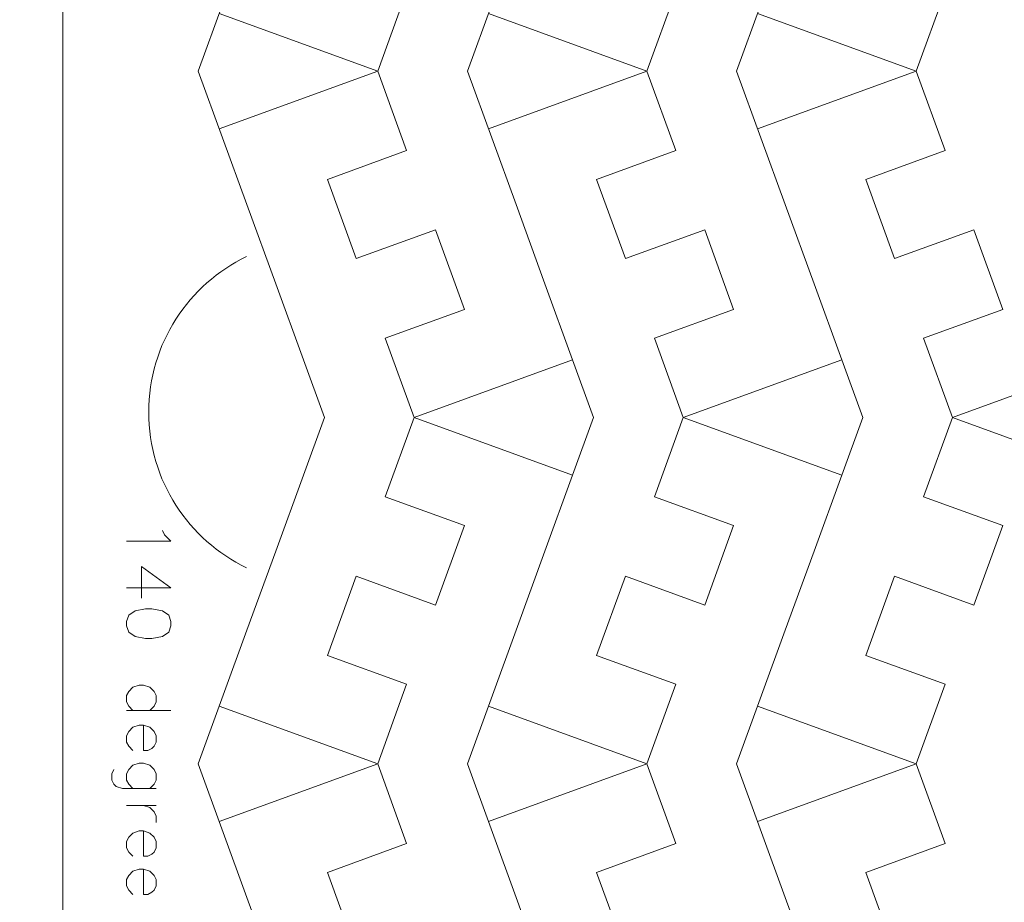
# Model space of a CAD drawing. Header units: millimetres. Extents: x -153 to 179, y -214 to 212.
# Tile 18 of 33: x -30 to 5, y 5 to 36. Entities that reach past the tile are written whole.
import ezdxf
from ezdxf.lldxf.tags import DXFTag

# ---------------------------------------------------------------- set-up
doc = ezdxf.new("R2010")
doc.units = ezdxf.units.MM
doc.header["$MEASUREMENT"] = 0
doc.layers.add('Layer 1', color=7, linetype='Continuous')
tags = doc.linetypes.add('New Line175', pattern=[1.5, 1, -0.5]).pattern_tags.tags
tags[6:7] = [DXFTag(74, 4), DXFTag(75, 0), DXFTag(340, '0'), DXFTag(46, 1.0), DXFTag(50, 0.0), DXFTag(44, 0.0), DXFTag(45, 0.0)]
tags[4:5] = [DXFTag(74, 4), DXFTag(75, 0), DXFTag(340, '0'), DXFTag(46, 1.0), DXFTag(50, 0.0), DXFTag(44, 0.0), DXFTag(45, 0.0)]
tags = doc.linetypes.add('New Line178', pattern=[1.5, 1, -0.5]).pattern_tags.tags
tags[6:7] = [DXFTag(74, 4), DXFTag(75, 0), DXFTag(340, '0'), DXFTag(46, 1.0), DXFTag(50, 0.0), DXFTag(44, 0.0), DXFTag(45, 0.0)]
tags[4:5] = [DXFTag(74, 4), DXFTag(75, 0), DXFTag(340, '0'), DXFTag(46, 1.0), DXFTag(50, 0.0), DXFTag(44, 0.0), DXFTag(45, 0.0)]
tags = doc.linetypes.add('New Line179', pattern=[1.5, 1, -0.5]).pattern_tags.tags
tags[6:7] = [DXFTag(74, 4), DXFTag(75, 0), DXFTag(340, '0'), DXFTag(46, 1.0), DXFTag(50, 0.0), DXFTag(44, 0.0), DXFTag(45, 0.0)]
tags[4:5] = [DXFTag(74, 4), DXFTag(75, 0), DXFTag(340, '0'), DXFTag(46, 1.0), DXFTag(50, 0.0), DXFTag(44, 0.0), DXFTag(45, 0.0)]
tags = doc.linetypes.add('New Line184', pattern=[1.5, 1, -0.5]).pattern_tags.tags
tags[6:7] = [DXFTag(74, 4), DXFTag(75, 0), DXFTag(340, '0'), DXFTag(46, 1.0), DXFTag(50, 0.0), DXFTag(44, 0.0), DXFTag(45, 0.0)]
tags[4:5] = [DXFTag(74, 4), DXFTag(75, 0), DXFTag(340, '0'), DXFTag(46, 1.0), DXFTag(50, 0.0), DXFTag(44, 0.0), DXFTag(45, 0.0)]
tags = doc.linetypes.add('New Line187', pattern=[1.5, 1, -0.5]).pattern_tags.tags
tags[6:7] = [DXFTag(74, 4), DXFTag(75, 0), DXFTag(340, '0'), DXFTag(46, 1.0), DXFTag(50, 0.0), DXFTag(44, 0.0), DXFTag(45, 0.0)]
tags[4:5] = [DXFTag(74, 4), DXFTag(75, 0), DXFTag(340, '0'), DXFTag(46, 1.0), DXFTag(50, 0.0), DXFTag(44, 0.0), DXFTag(45, 0.0)]
tags = doc.linetypes.add('New Line188', pattern=[1.5, 1, -0.5]).pattern_tags.tags
tags[6:7] = [DXFTag(74, 4), DXFTag(75, 0), DXFTag(340, '0'), DXFTag(46, 1.0), DXFTag(50, 0.0), DXFTag(44, 0.0), DXFTag(45, 0.0)]
tags[4:5] = [DXFTag(74, 4), DXFTag(75, 0), DXFTag(340, '0'), DXFTag(46, 1.0), DXFTag(50, 0.0), DXFTag(44, 0.0), DXFTag(45, 0.0)]
tags = doc.linetypes.add('New Line193', pattern=[1.5, 1, -0.5]).pattern_tags.tags
tags[6:7] = [DXFTag(74, 4), DXFTag(75, 0), DXFTag(340, '0'), DXFTag(46, 1.0), DXFTag(50, 0.0), DXFTag(44, 0.0), DXFTag(45, 0.0)]
tags[4:5] = [DXFTag(74, 4), DXFTag(75, 0), DXFTag(340, '0'), DXFTag(46, 1.0), DXFTag(50, 0.0), DXFTag(44, 0.0), DXFTag(45, 0.0)]
tags = doc.linetypes.add('New Line196', pattern=[1.5, 1, -0.5]).pattern_tags.tags
tags[6:7] = [DXFTag(74, 4), DXFTag(75, 0), DXFTag(340, '0'), DXFTag(46, 1.0), DXFTag(50, 0.0), DXFTag(44, 0.0), DXFTag(45, 0.0)]
tags[4:5] = [DXFTag(74, 4), DXFTag(75, 0), DXFTag(340, '0'), DXFTag(46, 1.0), DXFTag(50, 0.0), DXFTag(44, 0.0), DXFTag(45, 0.0)]
tags = doc.linetypes.add('New Line197', pattern=[1.5, 1, -0.5]).pattern_tags.tags
tags[6:7] = [DXFTag(74, 4), DXFTag(75, 0), DXFTag(340, '0'), DXFTag(46, 1.0), DXFTag(50, 0.0), DXFTag(44, 0.0), DXFTag(45, 0.0)]
tags[4:5] = [DXFTag(74, 4), DXFTag(75, 0), DXFTag(340, '0'), DXFTag(46, 1.0), DXFTag(50, 0.0), DXFTag(44, 0.0), DXFTag(45, 0.0)]

msp = doc.modelspace()

# ---------------------------------------------------------------- linework, layer by layer
at = {"layer": 'Layer 1', "color": 1, "lineweight": 9}
for points, knots in [([(-153.1707, 67.7185), (-153.1707, 67.7185), (-28.1707, 67.7185), (-28.1707, 67.7185), (-28.1707, 67.7185), (-28.1707, 67.7185), (-28.1707, -57.2815), (-28.1707, -57.2815), (-28.1707, -57.2815), (-28.1707, -57.2815), (-153.1707, -57.2815), (-153.1707, -57.2815), (-153.1707, -57.2815), (-153.1707, -57.2815), (-153.1707, 67.7185), (-153.1707, 67.7185)], [0, 0, 0, 0, 0.2, 0.2, 0.2, 0.2, 0.4, 0.4, 0.4, 0.4, 0.6, 0.6, 0.6, 0.6, 1, 1, 1, 1]), ([(-28.1707, 67.7185), (-28.1707, 67.7185), (96.8293, 67.7185), (96.8293, 67.7185), (96.8293, 67.7185), (96.8293, 67.7185), (96.8293, -57.2815), (96.8293, -57.2815)], [0, 0, 0, 0, 0.3333333, 0.3333333, 0.3333333, 0.3333333, 1, 1, 1, 1]), ([(-16.9636, 59.1416), (-16.9636, 59.1416), (-15.9327, 56.3092), (-15.9327, 56.3092), (-15.9327, 56.3092), (-15.9327, 56.3092), (-18.7517, 55.2831), (-18.7517, 55.2831), (-18.7517, 55.2831), (-18.7517, 55.2831), (-17.7257, 52.464), (-17.7257, 52.464), (-17.7257, 52.464), (-17.7257, 52.464), (-14.9066, 53.4902), (-14.9066, 53.4902), (-14.9066, 53.4902), (-14.9066, 53.4902), (-13.8757, 50.6576), (-13.8757, 50.6576), (-13.8757, 50.6576), (-13.8757, 50.6576), (-16.6947, 49.6315), (-16.6947, 49.6315), (-16.6947, 49.6315), (-16.6947, 49.6315), (-15.6687, 46.8125), (-15.6687, 46.8125), (-15.6687, 46.8125), (-15.6687, 46.8125), (-16.6947, 43.9934), (-16.6947, 43.9934), (-16.6947, 43.9934), (-16.6947, 43.9934), (-13.8757, 42.9674), (-13.8757, 42.9674), (-13.8757, 42.9674), (-13.8757, 42.9674), (-14.9067, 40.1349), (-14.9067, 40.1349), (-14.9067, 40.1349), (-14.9067, 40.1349), (-17.7257, 41.1609), (-17.7257, 41.1609), (-17.7257, 41.1609), (-17.7257, 41.1609), (-18.7518, 38.3418), (-18.7518, 38.3418), (-18.7518, 38.3418), (-18.7518, 38.3418), (-15.9326, 37.3157), (-15.9326, 37.3157), (-15.9326, 37.3157), (-15.9326, 37.3157), (-16.9636, 34.4833), (-16.9636, 34.4833), (-16.9636, 34.4833), (-16.9636, 34.4833), (-22.6018, 36.5354), (-22.6018, 36.5354)], [0, 0, 0, 0, 0.0625, 0.0625, 0.0625, 0.0625, 0.125, 0.125, 0.125, 0.125, 0.1875, 0.1875, 0.1875, 0.1875, 0.25, 0.25, 0.25, 0.25, 0.3125, 0.3125, 0.3125, 0.3125, 0.375, 0.375, 0.375, 0.375, 0.4375, 0.4375, 0.4375, 0.4375, 0.5, 0.5, 0.5, 0.5, 0.5625, 0.5625, 0.5625, 0.5625, 0.625, 0.625, 0.625, 0.625, 0.6875, 0.6875, 0.6875, 0.6875, 0.75, 0.75, 0.75, 0.75, 0.8125, 0.8125, 0.8125, 0.8125, 0.875, 0.875, 0.875, 0.875, 1, 1, 1, 1]), ([(-7.386, 59.1416), (-7.386, 59.1416), (-6.355, 56.3092), (-6.355, 56.3092), (-6.355, 56.3092), (-6.355, 56.3092), (-9.174, 55.2831), (-9.174, 55.2831), (-9.174, 55.2831), (-9.174, 55.2831), (-8.148, 52.464), (-8.148, 52.464), (-8.148, 52.464), (-8.148, 52.464), (-5.3289, 53.4902), (-5.3289, 53.4902), (-5.3289, 53.4902), (-5.3289, 53.4902), (-4.298, 50.6576), (-4.298, 50.6576), (-4.298, 50.6576), (-4.298, 50.6576), (-7.1171, 49.6315), (-7.1171, 49.6315), (-7.1171, 49.6315), (-7.1171, 49.6315), (-6.091, 46.8125), (-6.091, 46.8125), (-6.091, 46.8125), (-6.091, 46.8125), (-7.1171, 43.9934), (-7.1171, 43.9934), (-7.1171, 43.9934), (-7.1171, 43.9934), (-4.298, 42.9674), (-4.298, 42.9674), (-4.298, 42.9674), (-4.298, 42.9674), (-5.329, 40.1349), (-5.329, 40.1349), (-5.329, 40.1349), (-5.329, 40.1349), (-8.1481, 41.1609), (-8.1481, 41.1609), (-8.1481, 41.1609), (-8.1481, 41.1609), (-9.1741, 38.3418), (-9.1741, 38.3418), (-9.1741, 38.3418), (-9.1741, 38.3418), (-6.3549, 37.3157), (-6.3549, 37.3157), (-6.3549, 37.3157), (-6.3549, 37.3157), (-7.386, 34.4833), (-7.386, 34.4833), (-7.386, 34.4833), (-7.386, 34.4833), (-13.0241, 36.5354), (-13.0241, 36.5354)], [0, 0, 0, 0, 0.0625, 0.0625, 0.0625, 0.0625, 0.125, 0.125, 0.125, 0.125, 0.1875, 0.1875, 0.1875, 0.1875, 0.25, 0.25, 0.25, 0.25, 0.3125, 0.3125, 0.3125, 0.3125, 0.375, 0.375, 0.375, 0.375, 0.4375, 0.4375, 0.4375, 0.4375, 0.5, 0.5, 0.5, 0.5, 0.5625, 0.5625, 0.5625, 0.5625, 0.625, 0.625, 0.625, 0.625, 0.6875, 0.6875, 0.6875, 0.6875, 0.75, 0.75, 0.75, 0.75, 0.8125, 0.8125, 0.8125, 0.8125, 0.875, 0.875, 0.875, 0.875, 1, 1, 1, 1]), ([(2.1917, 59.1416), (2.1917, 59.1416), (3.2226, 56.3092), (3.2226, 56.3092), (3.2226, 56.3092), (3.2226, 56.3092), (0.4036, 55.2831), (0.4036, 55.2831), (0.4036, 55.2831), (0.4036, 55.2831), (1.4297, 52.464), (1.4297, 52.464), (1.4297, 52.464), (1.4297, 52.464), (4.2487, 53.4902), (4.2487, 53.4902), (4.2487, 53.4902), (4.2487, 53.4902), (5.2797, 50.6576), (5.2797, 50.6576), (5.2797, 50.6576), (5.2797, 50.6576), (2.4606, 49.6315), (2.4606, 49.6315), (2.4606, 49.6315), (2.4606, 49.6315), (3.4866, 46.8125), (3.4866, 46.8125), (3.4866, 46.8125), (3.4866, 46.8125), (2.4606, 43.9934), (2.4606, 43.9934), (2.4606, 43.9934), (2.4606, 43.9934), (5.2797, 42.9674), (5.2797, 42.9674), (5.2797, 42.9674), (5.2797, 42.9674), (4.2487, 40.1349), (4.2487, 40.1349), (4.2487, 40.1349), (4.2487, 40.1349), (1.4296, 41.1609), (1.4296, 41.1609), (1.4296, 41.1609), (1.4296, 41.1609), (0.4036, 38.3418), (0.4036, 38.3418), (0.4036, 38.3418), (0.4036, 38.3418), (3.2227, 37.3157), (3.2227, 37.3157), (3.2227, 37.3157), (3.2227, 37.3157), (2.1917, 34.4833), (2.1917, 34.4833), (2.1917, 34.4833), (2.1917, 34.4833), (-3.4464, 36.5354), (-3.4464, 36.5354)], [0, 0, 0, 0, 0.0625, 0.0625, 0.0625, 0.0625, 0.125, 0.125, 0.125, 0.125, 0.1875, 0.1875, 0.1875, 0.1875, 0.25, 0.25, 0.25, 0.25, 0.3125, 0.3125, 0.3125, 0.3125, 0.375, 0.375, 0.375, 0.375, 0.4375, 0.4375, 0.4375, 0.4375, 0.5, 0.5, 0.5, 0.5, 0.5625, 0.5625, 0.5625, 0.5625, 0.625, 0.625, 0.625, 0.625, 0.6875, 0.6875, 0.6875, 0.6875, 0.75, 0.75, 0.75, 0.75, 0.8125, 0.8125, 0.8125, 0.8125, 0.875, 0.875, 0.875, 0.875, 1, 1, 1, 1]), ([(-22.6018, 32.4312), (-22.6018, 32.4312), (-16.9636, 34.4833), (-16.9636, 34.4833), (-16.9636, 34.4833), (-16.9636, 34.4833), (-15.9327, 31.6508), (-15.9327, 31.6508), (-15.9327, 31.6508), (-15.9327, 31.6508), (-18.7517, 30.6247), (-18.7517, 30.6247), (-18.7517, 30.6247), (-18.7517, 30.6247), (-17.7257, 27.8056), (-17.7257, 27.8056), (-17.7257, 27.8056), (-17.7257, 27.8056), (-14.9066, 28.8318), (-14.9066, 28.8318), (-14.9066, 28.8318), (-14.9066, 28.8318), (-13.8757, 25.9993), (-13.8757, 25.9993), (-13.8757, 25.9993), (-13.8757, 25.9993), (-16.6947, 24.9732), (-16.6947, 24.9732), (-16.6947, 24.9732), (-16.6947, 24.9732), (-15.6687, 22.1541), (-15.6687, 22.1541), (-15.6687, 22.1541), (-15.6687, 22.1541), (-16.6947, 19.335), (-16.6947, 19.335), (-16.6947, 19.335), (-16.6947, 19.335), (-13.8757, 18.309), (-13.8757, 18.309), (-13.8757, 18.309), (-13.8757, 18.309), (-14.9067, 15.4765), (-14.9067, 15.4765), (-14.9067, 15.4765), (-14.9067, 15.4765), (-17.7257, 16.5026), (-17.7257, 16.5026), (-17.7257, 16.5026), (-17.7257, 16.5026), (-18.7518, 13.6835), (-18.7518, 13.6835), (-18.7518, 13.6835), (-18.7518, 13.6835), (-15.9326, 12.6574), (-15.9326, 12.6574), (-15.9326, 12.6574), (-15.9326, 12.6574), (-16.9636, 9.8249), (-16.9636, 9.8249), (-16.9636, 9.8249), (-16.9636, 9.8249), (-22.6018, 11.877), (-22.6018, 11.877)], [0, 0, 0, 0, 0.0588235, 0.0588235, 0.0588235, 0.0588235, 0.1176471, 0.1176471, 0.1176471, 0.1176471, 0.1764706, 0.1764706, 0.1764706, 0.1764706, 0.2352941, 0.2352941, 0.2352941, 0.2352941, 0.2941176, 0.2941176, 0.2941176, 0.2941176, 0.3529412, 0.3529412, 0.3529412, 0.3529412, 0.4117647, 0.4117647, 0.4117647, 0.4117647, 0.4705882, 0.4705882, 0.4705882, 0.4705882, 0.5294118, 0.5294118, 0.5294118, 0.5294118, 0.5882353, 0.5882353, 0.5882353, 0.5882353, 0.6470588, 0.6470588, 0.6470588, 0.6470588, 0.7058824, 0.7058824, 0.7058824, 0.7058824, 0.7647059, 0.7647059, 0.7647059, 0.7647059, 0.8235294, 0.8235294, 0.8235294, 0.8235294, 0.8823529, 0.8823529, 0.8823529, 0.8823529, 1, 1, 1, 1]), ([(-13.0241, 32.4312), (-13.0241, 32.4312), (-7.386, 34.4833), (-7.386, 34.4833), (-7.386, 34.4833), (-7.386, 34.4833), (-6.355, 31.6508), (-6.355, 31.6508), (-6.355, 31.6508), (-6.355, 31.6508), (-9.174, 30.6247), (-9.174, 30.6247), (-9.174, 30.6247), (-9.174, 30.6247), (-8.148, 27.8056), (-8.148, 27.8056), (-8.148, 27.8056), (-8.148, 27.8056), (-5.3289, 28.8318), (-5.3289, 28.8318), (-5.3289, 28.8318), (-5.3289, 28.8318), (-4.298, 25.9993), (-4.298, 25.9993), (-4.298, 25.9993), (-4.298, 25.9993), (-7.1171, 24.9732), (-7.1171, 24.9732), (-7.1171, 24.9732), (-7.1171, 24.9732), (-6.091, 22.1541), (-6.091, 22.1541), (-6.091, 22.1541), (-6.091, 22.1541), (-7.1171, 19.335), (-7.1171, 19.335), (-7.1171, 19.335), (-7.1171, 19.335), (-4.298, 18.309), (-4.298, 18.309), (-4.298, 18.309), (-4.298, 18.309), (-5.329, 15.4765), (-5.329, 15.4765), (-5.329, 15.4765), (-5.329, 15.4765), (-8.1481, 16.5026), (-8.1481, 16.5026), (-8.1481, 16.5026), (-8.1481, 16.5026), (-9.1741, 13.6835), (-9.1741, 13.6835), (-9.1741, 13.6835), (-9.1741, 13.6835), (-6.3549, 12.6574), (-6.3549, 12.6574), (-6.3549, 12.6574), (-6.3549, 12.6574), (-7.386, 9.8249), (-7.386, 9.8249), (-7.386, 9.8249), (-7.386, 9.8249), (-13.0241, 11.877), (-13.0241, 11.877)], [0, 0, 0, 0, 0.0588235, 0.0588235, 0.0588235, 0.0588235, 0.1176471, 0.1176471, 0.1176471, 0.1176471, 0.1764706, 0.1764706, 0.1764706, 0.1764706, 0.2352941, 0.2352941, 0.2352941, 0.2352941, 0.2941176, 0.2941176, 0.2941176, 0.2941176, 0.3529412, 0.3529412, 0.3529412, 0.3529412, 0.4117647, 0.4117647, 0.4117647, 0.4117647, 0.4705882, 0.4705882, 0.4705882, 0.4705882, 0.5294118, 0.5294118, 0.5294118, 0.5294118, 0.5882353, 0.5882353, 0.5882353, 0.5882353, 0.6470588, 0.6470588, 0.6470588, 0.6470588, 0.7058824, 0.7058824, 0.7058824, 0.7058824, 0.7647059, 0.7647059, 0.7647059, 0.7647059, 0.8235294, 0.8235294, 0.8235294, 0.8235294, 0.8823529, 0.8823529, 0.8823529, 0.8823529, 1, 1, 1, 1]), ([(-3.4464, 32.4312), (-3.4464, 32.4312), (2.1917, 34.4833), (2.1917, 34.4833), (2.1917, 34.4833), (2.1917, 34.4833), (3.2226, 31.6508), (3.2226, 31.6508), (3.2226, 31.6508), (3.2226, 31.6508), (0.4036, 30.6247), (0.4036, 30.6247), (0.4036, 30.6247), (0.4036, 30.6247), (1.4297, 27.8056), (1.4297, 27.8056), (1.4297, 27.8056), (1.4297, 27.8056), (4.2487, 28.8318), (4.2487, 28.8318), (4.2487, 28.8318), (4.2487, 28.8318), (5.2797, 25.9993), (5.2797, 25.9993), (5.2797, 25.9993), (5.2797, 25.9993), (2.4606, 24.9732), (2.4606, 24.9732), (2.4606, 24.9732), (2.4606, 24.9732), (3.4866, 22.1541), (3.4866, 22.1541), (3.4866, 22.1541), (3.4866, 22.1541), (2.4606, 19.335), (2.4606, 19.335), (2.4606, 19.335), (2.4606, 19.335), (5.2797, 18.309), (5.2797, 18.309), (5.2797, 18.309), (5.2797, 18.309), (4.2487, 15.4765), (4.2487, 15.4765), (4.2487, 15.4765), (4.2487, 15.4765), (1.4296, 16.5026), (1.4296, 16.5026), (1.4296, 16.5026), (1.4296, 16.5026), (0.4036, 13.6835), (0.4036, 13.6835), (0.4036, 13.6835), (0.4036, 13.6835), (3.2227, 12.6574), (3.2227, 12.6574), (3.2227, 12.6574), (3.2227, 12.6574), (2.1917, 9.8249), (2.1917, 9.8249), (2.1917, 9.8249), (2.1917, 9.8249), (-3.4464, 11.877), (-3.4464, 11.877)], [0, 0, 0, 0, 0.0588235, 0.0588235, 0.0588235, 0.0588235, 0.1176471, 0.1176471, 0.1176471, 0.1176471, 0.1764706, 0.1764706, 0.1764706, 0.1764706, 0.2352941, 0.2352941, 0.2352941, 0.2352941, 0.2941176, 0.2941176, 0.2941176, 0.2941176, 0.3529412, 0.3529412, 0.3529412, 0.3529412, 0.4117647, 0.4117647, 0.4117647, 0.4117647, 0.4705882, 0.4705882, 0.4705882, 0.4705882, 0.5294118, 0.5294118, 0.5294118, 0.5294118, 0.5882353, 0.5882353, 0.5882353, 0.5882353, 0.6470588, 0.6470588, 0.6470588, 0.6470588, 0.7058824, 0.7058824, 0.7058824, 0.7058824, 0.7647059, 0.7647059, 0.7647059, 0.7647059, 0.8235294, 0.8235294, 0.8235294, 0.8235294, 0.8823529, 0.8823529, 0.8823529, 0.8823529, 1, 1, 1, 1]), ([(-22.6018, 7.7728), (-22.6018, 7.7728), (-16.9636, 9.8249), (-16.9636, 9.8249), (-16.9636, 9.8249), (-16.9636, 9.8249), (-15.9327, 6.9925), (-15.9327, 6.9925), (-15.9327, 6.9925), (-15.9327, 6.9925), (-18.7517, 5.9664), (-18.7517, 5.9664), (-18.7517, 5.9664), (-18.7517, 5.9664), (-17.7257, 3.1472), (-17.7257, 3.1472), (-17.7257, 3.1472), (-17.7257, 3.1472), (-14.9066, 4.1734), (-14.9066, 4.1734), (-14.9066, 4.1734), (-14.9066, 4.1734), (-13.8757, 1.3409), (-13.8757, 1.3409), (-13.8757, 1.3409), (-13.8757, 1.3409), (-16.6947, 0.3148), (-16.6947, 0.3148), (-16.6947, 0.3148), (-16.6947, 0.3148), (-15.6687, -2.5043), (-15.6687, -2.5043), (-15.6687, -2.5043), (-15.6687, -2.5043), (-16.6947, -5.3233), (-16.6947, -5.3233), (-16.6947, -5.3233), (-16.6947, -5.3233), (-13.8757, -6.3494), (-13.8757, -6.3494), (-13.8757, -6.3494), (-13.8757, -6.3494), (-14.9067, -9.1818), (-14.9067, -9.1818), (-14.9067, -9.1818), (-14.9067, -9.1818), (-17.7257, -8.1558), (-17.7257, -8.1558), (-17.7257, -8.1558), (-17.7257, -8.1558), (-18.7518, -10.9749), (-18.7518, -10.9749), (-18.7518, -10.9749), (-18.7518, -10.9749), (-15.9326, -12.001), (-15.9326, -12.001), (-15.9326, -12.001), (-15.9326, -12.001), (-16.9636, -14.8335), (-16.9636, -14.8335), (-16.9636, -14.8335), (-16.9636, -14.8335), (-22.6018, -12.7814), (-22.6018, -12.7814)], [0, 0, 0, 0, 0.0588235, 0.0588235, 0.0588235, 0.0588235, 0.1176471, 0.1176471, 0.1176471, 0.1176471, 0.1764706, 0.1764706, 0.1764706, 0.1764706, 0.2352941, 0.2352941, 0.2352941, 0.2352941, 0.2941176, 0.2941176, 0.2941176, 0.2941176, 0.3529412, 0.3529412, 0.3529412, 0.3529412, 0.4117647, 0.4117647, 0.4117647, 0.4117647, 0.4705882, 0.4705882, 0.4705882, 0.4705882, 0.5294118, 0.5294118, 0.5294118, 0.5294118, 0.5882353, 0.5882353, 0.5882353, 0.5882353, 0.6470588, 0.6470588, 0.6470588, 0.6470588, 0.7058824, 0.7058824, 0.7058824, 0.7058824, 0.7647059, 0.7647059, 0.7647059, 0.7647059, 0.8235294, 0.8235294, 0.8235294, 0.8235294, 0.8823529, 0.8823529, 0.8823529, 0.8823529, 1, 1, 1, 1]), ([(-13.0241, 7.7728), (-13.0241, 7.7728), (-7.386, 9.8249), (-7.386, 9.8249), (-7.386, 9.8249), (-7.386, 9.8249), (-6.355, 6.9925), (-6.355, 6.9925), (-6.355, 6.9925), (-6.355, 6.9925), (-9.174, 5.9664), (-9.174, 5.9664), (-9.174, 5.9664), (-9.174, 5.9664), (-8.148, 3.1472), (-8.148, 3.1472), (-8.148, 3.1472), (-8.148, 3.1472), (-5.3289, 4.1734), (-5.3289, 4.1734), (-5.3289, 4.1734), (-5.3289, 4.1734), (-4.298, 1.3409), (-4.298, 1.3409), (-4.298, 1.3409), (-4.298, 1.3409), (-7.1171, 0.3148), (-7.1171, 0.3148), (-7.1171, 0.3148), (-7.1171, 0.3148), (-6.091, -2.5043), (-6.091, -2.5043), (-6.091, -2.5043), (-6.091, -2.5043), (-7.1171, -5.3233), (-7.1171, -5.3233), (-7.1171, -5.3233), (-7.1171, -5.3233), (-4.298, -6.3494), (-4.298, -6.3494), (-4.298, -6.3494), (-4.298, -6.3494), (-5.329, -9.1818), (-5.329, -9.1818), (-5.329, -9.1818), (-5.329, -9.1818), (-8.1481, -8.1558), (-8.1481, -8.1558), (-8.1481, -8.1558), (-8.1481, -8.1558), (-9.1741, -10.9749), (-9.1741, -10.9749), (-9.1741, -10.9749), (-9.1741, -10.9749), (-6.3549, -12.001), (-6.3549, -12.001), (-6.3549, -12.001), (-6.3549, -12.001), (-7.386, -14.8335), (-7.386, -14.8335), (-7.386, -14.8335), (-7.386, -14.8335), (-13.0241, -12.7814), (-13.0241, -12.7814)], [0, 0, 0, 0, 0.0588235, 0.0588235, 0.0588235, 0.0588235, 0.1176471, 0.1176471, 0.1176471, 0.1176471, 0.1764706, 0.1764706, 0.1764706, 0.1764706, 0.2352941, 0.2352941, 0.2352941, 0.2352941, 0.2941176, 0.2941176, 0.2941176, 0.2941176, 0.3529412, 0.3529412, 0.3529412, 0.3529412, 0.4117647, 0.4117647, 0.4117647, 0.4117647, 0.4705882, 0.4705882, 0.4705882, 0.4705882, 0.5294118, 0.5294118, 0.5294118, 0.5294118, 0.5882353, 0.5882353, 0.5882353, 0.5882353, 0.6470588, 0.6470588, 0.6470588, 0.6470588, 0.7058824, 0.7058824, 0.7058824, 0.7058824, 0.7647059, 0.7647059, 0.7647059, 0.7647059, 0.8235294, 0.8235294, 0.8235294, 0.8235294, 0.8823529, 0.8823529, 0.8823529, 0.8823529, 1, 1, 1, 1]), ([(-3.4464, 7.7728), (-3.4464, 7.7728), (2.1917, 9.8249), (2.1917, 9.8249), (2.1917, 9.8249), (2.1917, 9.8249), (3.2226, 6.9925), (3.2226, 6.9925), (3.2226, 6.9925), (3.2226, 6.9925), (0.4036, 5.9664), (0.4036, 5.9664), (0.4036, 5.9664), (0.4036, 5.9664), (1.4297, 3.1472), (1.4297, 3.1472), (1.4297, 3.1472), (1.4297, 3.1472), (4.2487, 4.1734), (4.2487, 4.1734), (4.2487, 4.1734), (4.2487, 4.1734), (5.2797, 1.3409), (5.2797, 1.3409), (5.2797, 1.3409), (5.2797, 1.3409), (2.4606, 0.3148), (2.4606, 0.3148), (2.4606, 0.3148), (2.4606, 0.3148), (3.4866, -2.5043), (3.4866, -2.5043), (3.4866, -2.5043), (3.4866, -2.5043), (2.4606, -5.3233), (2.4606, -5.3233), (2.4606, -5.3233), (2.4606, -5.3233), (5.2797, -6.3494), (5.2797, -6.3494), (5.2797, -6.3494), (5.2797, -6.3494), (4.2487, -9.1818), (4.2487, -9.1818), (4.2487, -9.1818), (4.2487, -9.1818), (1.4296, -8.1558), (1.4296, -8.1558), (1.4296, -8.1558), (1.4296, -8.1558), (0.4036, -10.9749), (0.4036, -10.9749), (0.4036, -10.9749), (0.4036, -10.9749), (3.2227, -12.001), (3.2227, -12.001), (3.2227, -12.001), (3.2227, -12.001), (2.1917, -14.8335), (2.1917, -14.8335), (2.1917, -14.8335), (2.1917, -14.8335), (-3.4464, -12.7814), (-3.4464, -12.7814)], [0, 0, 0, 0, 0.0588235, 0.0588235, 0.0588235, 0.0588235, 0.1176471, 0.1176471, 0.1176471, 0.1176471, 0.1764706, 0.1764706, 0.1764706, 0.1764706, 0.2352941, 0.2352941, 0.2352941, 0.2352941, 0.2941176, 0.2941176, 0.2941176, 0.2941176, 0.3529412, 0.3529412, 0.3529412, 0.3529412, 0.4117647, 0.4117647, 0.4117647, 0.4117647, 0.4705882, 0.4705882, 0.4705882, 0.4705882, 0.5294118, 0.5294118, 0.5294118, 0.5294118, 0.5882353, 0.5882353, 0.5882353, 0.5882353, 0.6470588, 0.6470588, 0.6470588, 0.6470588, 0.7058824, 0.7058824, 0.7058824, 0.7058824, 0.7647059, 0.7647059, 0.7647059, 0.7647059, 0.8235294, 0.8235294, 0.8235294, 0.8235294, 0.8823529, 0.8823529, 0.8823529, 0.8823529, 1, 1, 1, 1])]:
    msp.add_open_spline(points, degree=3, knots=knots, dxfattribs=at)
for points in [[(-21.6181, 39.2383), (-21.6181, 39.2383), (-23.3487, 34.4833), (-23.3487, 34.4833)], [(-12.0404, 39.2383), (-12.0404, 39.2383), (-13.7711, 34.4833), (-13.7711, 34.4833)], [(-2.4627, 39.2383), (-2.4627, 39.2383), (-4.1934, 34.4833), (-4.1934, 34.4833)], [(-21.6181, 29.7283), (-21.6181, 29.7283), (-23.3487, 34.4833), (-23.3487, 34.4833)], [(-12.0404, 29.7283), (-12.0404, 29.7283), (-13.7711, 34.4833), (-13.7711, 34.4833)], [(-2.4627, 29.7283), (-2.4627, 29.7283), (-4.1934, 34.4833), (-4.1934, 34.4833)], [(-19.6082, 24.2062), (-19.6082, 24.2062), (-20.592, 26.9092), (-20.592, 26.9092)], [(-10.0306, 24.2062), (-10.0306, 24.2062), (-11.0143, 26.9092), (-11.0143, 26.9092)], [(-0.4529, 24.2062), (-0.4529, 24.2062), (-1.4366, 26.9092), (-1.4366, 26.9092)], [(-19.6082, 24.2062), (-19.6082, 24.2062), (-18.8613, 22.1541), (-18.8613, 22.1541)], [(-15.6687, 22.1541), (-15.6687, 22.1541), (-10.0306, 24.2062), (-10.0306, 24.2062)], [(-10.0306, 24.2062), (-10.0306, 24.2062), (-9.2836, 22.1541), (-9.2836, 22.1541)], [(-6.091, 22.1541), (-6.091, 22.1541), (-0.4529, 24.2062), (-0.4529, 24.2062)], [(-0.4529, 24.2062), (-0.4529, 24.2062), (0.2941, 22.1541), (0.2941, 22.1541)], [(3.4866, 22.1541), (3.4866, 22.1541), (9.1248, 24.2062), (9.1248, 24.2062)], [(-19.6082, 20.102), (-19.6082, 20.102), (-18.8613, 22.1541), (-18.8613, 22.1541)], [(-10.0306, 20.102), (-10.0306, 20.102), (-15.6687, 22.1541), (-15.6687, 22.1541)], [(-10.0306, 20.102), (-10.0306, 20.102), (-9.2836, 22.1541), (-9.2836, 22.1541)], [(-0.4529, 20.102), (-0.4529, 20.102), (-6.091, 22.1541), (-6.091, 22.1541)], [(-0.4529, 20.102), (-0.4529, 20.102), (0.2941, 22.1541), (0.2941, 22.1541)], [(9.1248, 20.102), (9.1248, 20.102), (3.4866, 22.1541), (3.4866, 22.1541)], [(-19.6082, 20.102), (-19.6082, 20.102), (-20.592, 17.399), (-20.592, 17.399)], [(-10.0306, 20.102), (-10.0306, 20.102), (-11.0143, 17.399), (-11.0143, 17.399)], [(-0.4529, 20.102), (-0.4529, 20.102), (-1.4366, 17.399), (-1.4366, 17.399)], [(-21.6181, 14.5799), (-21.6181, 14.5799), (-23.3487, 9.8249), (-23.3487, 9.8249)], [(-12.0404, 14.5799), (-12.0404, 14.5799), (-13.7711, 9.8249), (-13.7711, 9.8249)], [(-2.4627, 14.5799), (-2.4627, 14.5799), (-4.1934, 9.8249), (-4.1934, 9.8249)], [(-21.6181, 5.0699), (-21.6181, 5.0699), (-23.3487, 9.8249), (-23.3487, 9.8249)], [(-12.0404, 5.0699), (-12.0404, 5.0699), (-13.7711, 9.8249), (-13.7711, 9.8249)], [(-2.4627, 5.0699), (-2.4627, 5.0699), (-4.1934, 9.8249), (-4.1934, 9.8249)]]:
    msp.add_open_spline(points, degree=3, dxfattribs=at)
at = {"layer": 'Layer 1', "color": 1, "linetype": 'New Line193', "lineweight": 9}
msp.add_open_spline([(-20.592, 26.9092), (-20.592, 26.9092), (-21.6181, 29.7283), (-21.6181, 29.7283)], degree=3, dxfattribs=at)
at = {"layer": 'Layer 1', "color": 1, "linetype": 'New Line184', "lineweight": 9}
msp.add_open_spline([(-11.0143, 26.9092), (-11.0143, 26.9092), (-12.0404, 29.7283), (-12.0404, 29.7283)], degree=3, dxfattribs=at)
at = {"layer": 'Layer 1', "color": 1, "linetype": 'New Line175', "lineweight": 9}
msp.add_open_spline([(-1.4366, 26.9092), (-1.4366, 26.9092), (-2.4627, 29.7283), (-2.4627, 29.7283)], degree=3, dxfattribs=at)
at = {"layer": 'Layer 1', "color": 5, "lineweight": 9}
for points, knots in [([(-21.6298, 16.8009), (-23.6893, 17.7946), (-25.1103, 19.9026), (-25.1103, 22.3425), (-25.1103, 22.3425), (-25.1103, 24.7825), (-23.6891, 26.8906), (-21.6294, 27.8842)], [0, 0, 0, 0, 0.3333333, 0.3333333, 0.3333333, 0.3333333, 1, 1, 1, 1]), ([(-24.6203, 18.1284), (-24.6203, 18.1284), (-24.5469, 17.9761), (-24.5469, 17.9761), (-24.5469, 17.9761), (-24.5469, 17.9761), (-24.3212, 17.7503), (-24.3212, 17.7503), (-24.3212, 17.7503), (-24.3212, 17.7503), (-25.9014, 17.7503), (-25.9014, 17.7503)], [0, 0, 0, 0, 0.25, 0.25, 0.25, 0.25, 0.5, 0.5, 0.5, 0.5, 1, 1, 1, 1]), ([(-24.3212, 16.0968), (-24.3212, 16.0968), (-25.3709, 16.8474), (-25.3709, 16.8474), (-25.3709, 16.8474), (-25.3709, 16.8474), (-25.3709, 15.7187), (-25.3709, 15.7187)], [0, 0, 0, 0, 0.3333333, 0.3333333, 0.3333333, 0.3333333, 1, 1, 1, 1]), ([(-24.3212, 14.8891), (-24.3212, 14.8891), (-24.3946, 15.1148), (-24.3946, 15.1148), (-24.3946, 15.1148), (-24.3946, 15.1148), (-24.6203, 15.2672), (-24.6203, 15.2672), (-24.6203, 15.2672), (-24.6203, 15.2672), (-24.9985, 15.3405), (-24.9985, 15.3405), (-24.9985, 15.3405), (-24.9985, 15.3405), (-25.2242, 15.3405), (-25.2242, 15.3405), (-25.2242, 15.3405), (-25.2242, 15.3405), (-25.5967, 15.2672), (-25.5967, 15.2672), (-25.5967, 15.2672), (-25.5967, 15.2672), (-25.8224, 15.1148), (-25.8224, 15.1148), (-25.8224, 15.1148), (-25.8224, 15.1148), (-25.9014, 14.8891), (-25.9014, 14.8891), (-25.9014, 14.8891), (-25.9014, 14.8891), (-25.9014, 14.7423), (-25.9014, 14.7423), (-25.9014, 14.7423), (-25.9014, 14.7423), (-25.8224, 14.5166), (-25.8224, 14.5166), (-25.8224, 14.5166), (-25.8224, 14.5166), (-25.5967, 14.3642), (-25.5967, 14.3642), (-25.5967, 14.3642), (-25.5967, 14.3642), (-25.2242, 14.2909), (-25.2242, 14.2909), (-25.2242, 14.2909), (-25.2242, 14.2909), (-24.9985, 14.2909), (-24.9985, 14.2909), (-24.9985, 14.2909), (-24.9985, 14.2909), (-24.6203, 14.3642), (-24.6203, 14.3642), (-24.6203, 14.3642), (-24.6203, 14.3642), (-24.3946, 14.5166), (-24.3946, 14.5166), (-24.3946, 14.5166), (-24.3946, 14.5166), (-24.3212, 14.7423), (-24.3212, 14.7423), (-24.3212, 14.7423), (-24.3212, 14.7423), (-24.3212, 14.8891), (-24.3212, 14.8891)], [0, 0, 0, 0, 0.0588235, 0.0588235, 0.0588235, 0.0588235, 0.1176471, 0.1176471, 0.1176471, 0.1176471, 0.1764706, 0.1764706, 0.1764706, 0.1764706, 0.2352941, 0.2352941, 0.2352941, 0.2352941, 0.2941176, 0.2941176, 0.2941176, 0.2941176, 0.3529412, 0.3529412, 0.3529412, 0.3529412, 0.4117647, 0.4117647, 0.4117647, 0.4117647, 0.4705882, 0.4705882, 0.4705882, 0.4705882, 0.5294118, 0.5294118, 0.5294118, 0.5294118, 0.5882353, 0.5882353, 0.5882353, 0.5882353, 0.6470588, 0.6470588, 0.6470588, 0.6470588, 0.7058824, 0.7058824, 0.7058824, 0.7058824, 0.7647059, 0.7647059, 0.7647059, 0.7647059, 0.8235294, 0.8235294, 0.8235294, 0.8235294, 0.8823529, 0.8823529, 0.8823529, 0.8823529, 1, 1, 1, 1]), ([(-25.0718, 11.7287), (-25.0718, 11.7287), (-24.9194, 11.8811), (-24.9194, 11.8811), (-24.9194, 11.8811), (-24.9194, 11.8811), (-24.8461, 12.0335), (-24.8461, 12.0335), (-24.8461, 12.0335), (-24.8461, 12.0335), (-24.8461, 12.2592), (-24.8461, 12.2592), (-24.8461, 12.2592), (-24.8461, 12.2592), (-24.9194, 12.406), (-24.9194, 12.406), (-24.9194, 12.406), (-24.9194, 12.406), (-25.0718, 12.5584), (-25.0718, 12.5584), (-25.0718, 12.5584), (-25.0718, 12.5584), (-25.2976, 12.6317), (-25.2976, 12.6317), (-25.2976, 12.6317), (-25.2976, 12.6317), (-25.4499, 12.6317), (-25.4499, 12.6317), (-25.4499, 12.6317), (-25.4499, 12.6317), (-25.6756, 12.5584), (-25.6756, 12.5584), (-25.6756, 12.5584), (-25.6756, 12.5584), (-25.8224, 12.406), (-25.8224, 12.406), (-25.8224, 12.406), (-25.8224, 12.406), (-25.9014, 12.2592), (-25.9014, 12.2592), (-25.9014, 12.2592), (-25.9014, 12.2592), (-25.9014, 12.0335), (-25.9014, 12.0335), (-25.9014, 12.0335), (-25.9014, 12.0335), (-25.8224, 11.8811), (-25.8224, 11.8811), (-25.8224, 11.8811), (-25.8224, 11.8811), (-25.6756, 11.7287), (-25.6756, 11.7287)], [0, 0, 0, 0, 0.0714286, 0.0714286, 0.0714286, 0.0714286, 0.1428571, 0.1428571, 0.1428571, 0.1428571, 0.2142857, 0.2142857, 0.2142857, 0.2142857, 0.2857143, 0.2857143, 0.2857143, 0.2857143, 0.3571429, 0.3571429, 0.3571429, 0.3571429, 0.4285714, 0.4285714, 0.4285714, 0.4285714, 0.5, 0.5, 0.5, 0.5, 0.5714286, 0.5714286, 0.5714286, 0.5714286, 0.6428571, 0.6428571, 0.6428571, 0.6428571, 0.7142857, 0.7142857, 0.7142857, 0.7142857, 0.7857143, 0.7857143, 0.7857143, 0.7857143, 0.8571429, 0.8571429, 0.8571429, 0.8571429, 1, 1, 1, 1]), ([(-25.2976, 11.2039), (-25.2976, 11.2039), (-25.2976, 10.3009), (-25.2976, 10.3009), (-25.2976, 10.3009), (-25.2976, 10.3009), (-25.1452, 10.3009), (-25.1452, 10.3009), (-25.1452, 10.3009), (-25.1452, 10.3009), (-24.9985, 10.3743), (-24.9985, 10.3743), (-24.9985, 10.3743), (-24.9985, 10.3743), (-24.9194, 10.4533), (-24.9194, 10.4533), (-24.9194, 10.4533), (-24.9194, 10.4533), (-24.8461, 10.6), (-24.8461, 10.6), (-24.8461, 10.6), (-24.8461, 10.6), (-24.8461, 10.8257), (-24.8461, 10.8257), (-24.8461, 10.8257), (-24.8461, 10.8257), (-24.9194, 10.9781), (-24.9194, 10.9781), (-24.9194, 10.9781), (-24.9194, 10.9781), (-25.0718, 11.1305), (-25.0718, 11.1305), (-25.0718, 11.1305), (-25.0718, 11.1305), (-25.2976, 11.2039), (-25.2976, 11.2039), (-25.2976, 11.2039), (-25.2976, 11.2039), (-25.4499, 11.2039), (-25.4499, 11.2039), (-25.4499, 11.2039), (-25.4499, 11.2039), (-25.6756, 11.1305), (-25.6756, 11.1305), (-25.6756, 11.1305), (-25.6756, 11.1305), (-25.8224, 10.9781), (-25.8224, 10.9781), (-25.8224, 10.9781), (-25.8224, 10.9781), (-25.9014, 10.8257), (-25.9014, 10.8257), (-25.9014, 10.8257), (-25.9014, 10.8257), (-25.9014, 10.6), (-25.9014, 10.6), (-25.9014, 10.6), (-25.9014, 10.6), (-25.8224, 10.4533), (-25.8224, 10.4533), (-25.8224, 10.4533), (-25.8224, 10.4533), (-25.6756, 10.3009), (-25.6756, 10.3009)], [0, 0, 0, 0, 0.0588235, 0.0588235, 0.0588235, 0.0588235, 0.1176471, 0.1176471, 0.1176471, 0.1176471, 0.1764706, 0.1764706, 0.1764706, 0.1764706, 0.2352941, 0.2352941, 0.2352941, 0.2352941, 0.2941176, 0.2941176, 0.2941176, 0.2941176, 0.3529412, 0.3529412, 0.3529412, 0.3529412, 0.4117647, 0.4117647, 0.4117647, 0.4117647, 0.4705882, 0.4705882, 0.4705882, 0.4705882, 0.5294118, 0.5294118, 0.5294118, 0.5294118, 0.5882353, 0.5882353, 0.5882353, 0.5882353, 0.6470588, 0.6470588, 0.6470588, 0.6470588, 0.7058824, 0.7058824, 0.7058824, 0.7058824, 0.7647059, 0.7647059, 0.7647059, 0.7647059, 0.8235294, 0.8235294, 0.8235294, 0.8235294, 0.8823529, 0.8823529, 0.8823529, 0.8823529, 1, 1, 1, 1]), ([(-25.0718, 8.9465), (-25.0718, 8.9465), (-24.9194, 9.0989), (-24.9194, 9.0989), (-24.9194, 9.0989), (-24.9194, 9.0989), (-24.8461, 9.2456), (-24.8461, 9.2456), (-24.8461, 9.2456), (-24.8461, 9.2456), (-24.8461, 9.4714), (-24.8461, 9.4714), (-24.8461, 9.4714), (-24.8461, 9.4714), (-24.9194, 9.6237), (-24.9194, 9.6237), (-24.9194, 9.6237), (-24.9194, 9.6237), (-25.0718, 9.7761), (-25.0718, 9.7761), (-25.0718, 9.7761), (-25.0718, 9.7761), (-25.2976, 9.8494), (-25.2976, 9.8494), (-25.2976, 9.8494), (-25.2976, 9.8494), (-25.4499, 9.8494), (-25.4499, 9.8494), (-25.4499, 9.8494), (-25.4499, 9.8494), (-25.6756, 9.7761), (-25.6756, 9.7761), (-25.6756, 9.7761), (-25.6756, 9.7761), (-25.8224, 9.6237), (-25.8224, 9.6237), (-25.8224, 9.6237), (-25.8224, 9.6237), (-25.9014, 9.4714), (-25.9014, 9.4714), (-25.9014, 9.4714), (-25.9014, 9.4714), (-25.9014, 9.2456), (-25.9014, 9.2456), (-25.9014, 9.2456), (-25.9014, 9.2456), (-25.8224, 9.0989), (-25.8224, 9.0989), (-25.8224, 9.0989), (-25.8224, 9.0989), (-25.6756, 8.9465), (-25.6756, 8.9465)], [0, 0, 0, 0, 0.0714286, 0.0714286, 0.0714286, 0.0714286, 0.1428571, 0.1428571, 0.1428571, 0.1428571, 0.2142857, 0.2142857, 0.2142857, 0.2142857, 0.2857143, 0.2857143, 0.2857143, 0.2857143, 0.3571429, 0.3571429, 0.3571429, 0.3571429, 0.4285714, 0.4285714, 0.4285714, 0.4285714, 0.5, 0.5, 0.5, 0.5, 0.5714286, 0.5714286, 0.5714286, 0.5714286, 0.6428571, 0.6428571, 0.6428571, 0.6428571, 0.7142857, 0.7142857, 0.7142857, 0.7142857, 0.7857143, 0.7857143, 0.7857143, 0.7857143, 0.8571429, 0.8571429, 0.8571429, 0.8571429, 1, 1, 1, 1]), ([(-24.8461, 8.9465), (-24.8461, 8.9465), (-26.0481, 8.9465), (-26.0481, 8.9465), (-26.0481, 8.9465), (-26.0481, 8.9465), (-26.2739, 9.0198), (-26.2739, 9.0198), (-26.2739, 9.0198), (-26.2739, 9.0198), (-26.3529, 9.0989), (-26.3529, 9.0989), (-26.3529, 9.0989), (-26.3529, 9.0989), (-26.4262, 9.2456), (-26.4262, 9.2456), (-26.4262, 9.2456), (-26.4262, 9.2456), (-26.4262, 9.4714), (-26.4262, 9.4714), (-26.4262, 9.4714), (-26.4262, 9.4714), (-26.3529, 9.6237), (-26.3529, 9.6237)], [0, 0, 0, 0, 0.1428571, 0.1428571, 0.1428571, 0.1428571, 0.2857143, 0.2857143, 0.2857143, 0.2857143, 0.4285714, 0.4285714, 0.4285714, 0.4285714, 0.5714286, 0.5714286, 0.5714286, 0.5714286, 0.7142857, 0.7142857, 0.7142857, 0.7142857, 1, 1, 1, 1]), ([(-25.2976, 8.3426), (-25.2976, 8.3426), (-25.0718, 8.2693), (-25.0718, 8.2693), (-25.0718, 8.2693), (-25.0718, 8.2693), (-24.9194, 8.1169), (-24.9194, 8.1169), (-24.9194, 8.1169), (-24.9194, 8.1169), (-24.8461, 7.9702), (-24.8461, 7.9702), (-24.8461, 7.9702), (-24.8461, 7.9702), (-24.8461, 7.7444), (-24.8461, 7.7444)], [0, 0, 0, 0, 0.2, 0.2, 0.2, 0.2, 0.4, 0.4, 0.4, 0.4, 0.6, 0.6, 0.6, 0.6, 1, 1, 1, 1]), ([(-25.2976, 7.4397), (-25.2976, 7.4397), (-25.2976, 6.5367), (-25.2976, 6.5367), (-25.2976, 6.5367), (-25.2976, 6.5367), (-25.1452, 6.5367), (-25.1452, 6.5367), (-25.1452, 6.5367), (-25.1452, 6.5367), (-24.9985, 6.6157), (-24.9985, 6.6157), (-24.9985, 6.6157), (-24.9985, 6.6157), (-24.9194, 6.6891), (-24.9194, 6.6891), (-24.9194, 6.6891), (-24.9194, 6.6891), (-24.8461, 6.8415), (-24.8461, 6.8415), (-24.8461, 6.8415), (-24.8461, 6.8415), (-24.8461, 7.0673), (-24.8461, 7.0673), (-24.8461, 7.0673), (-24.8461, 7.0673), (-24.9194, 7.2139), (-24.9194, 7.2139), (-24.9194, 7.2139), (-24.9194, 7.2139), (-25.0718, 7.3663), (-25.0718, 7.3663), (-25.0718, 7.3663), (-25.0718, 7.3663), (-25.2976, 7.4397), (-25.2976, 7.4397), (-25.2976, 7.4397), (-25.2976, 7.4397), (-25.4499, 7.4397), (-25.4499, 7.4397), (-25.4499, 7.4397), (-25.4499, 7.4397), (-25.6756, 7.3663), (-25.6756, 7.3663), (-25.6756, 7.3663), (-25.6756, 7.3663), (-25.8224, 7.2139), (-25.8224, 7.2139), (-25.8224, 7.2139), (-25.8224, 7.2139), (-25.9014, 7.0673), (-25.9014, 7.0673), (-25.9014, 7.0673), (-25.9014, 7.0673), (-25.9014, 6.8415), (-25.9014, 6.8415), (-25.9014, 6.8415), (-25.9014, 6.8415), (-25.8224, 6.6891), (-25.8224, 6.6891), (-25.8224, 6.6891), (-25.8224, 6.6891), (-25.6756, 6.5367), (-25.6756, 6.5367)], [0, 0, 0, 0, 0.0588235, 0.0588235, 0.0588235, 0.0588235, 0.1176471, 0.1176471, 0.1176471, 0.1176471, 0.1764706, 0.1764706, 0.1764706, 0.1764706, 0.2352941, 0.2352941, 0.2352941, 0.2352941, 0.2941176, 0.2941176, 0.2941176, 0.2941176, 0.3529412, 0.3529412, 0.3529412, 0.3529412, 0.4117647, 0.4117647, 0.4117647, 0.4117647, 0.4705882, 0.4705882, 0.4705882, 0.4705882, 0.5294118, 0.5294118, 0.5294118, 0.5294118, 0.5882353, 0.5882353, 0.5882353, 0.5882353, 0.6470588, 0.6470588, 0.6470588, 0.6470588, 0.7058824, 0.7058824, 0.7058824, 0.7058824, 0.7647059, 0.7647059, 0.7647059, 0.7647059, 0.8235294, 0.8235294, 0.8235294, 0.8235294, 0.8823529, 0.8823529, 0.8823529, 0.8823529, 1, 1, 1, 1]), ([(-25.2976, 6.0852), (-25.2976, 6.0852), (-25.2976, 5.1823), (-25.2976, 5.1823), (-25.2976, 5.1823), (-25.2976, 5.1823), (-25.1452, 5.1823), (-25.1452, 5.1823), (-25.1452, 5.1823), (-25.1452, 5.1823), (-24.9985, 5.2613), (-24.9985, 5.2613), (-24.9985, 5.2613), (-24.9985, 5.2613), (-24.9194, 5.3347), (-24.9194, 5.3347), (-24.9194, 5.3347), (-24.9194, 5.3347), (-24.8461, 5.4871), (-24.8461, 5.4871), (-24.8461, 5.4871), (-24.8461, 5.4871), (-24.8461, 5.7128), (-24.8461, 5.7128), (-24.8461, 5.7128), (-24.8461, 5.7128), (-24.9194, 5.8595), (-24.9194, 5.8595), (-24.9194, 5.8595), (-24.9194, 5.8595), (-25.0718, 6.0119), (-25.0718, 6.0119), (-25.0718, 6.0119), (-25.0718, 6.0119), (-25.2976, 6.0852), (-25.2976, 6.0852), (-25.2976, 6.0852), (-25.2976, 6.0852), (-25.4499, 6.0852), (-25.4499, 6.0852), (-25.4499, 6.0852), (-25.4499, 6.0852), (-25.6756, 6.0119), (-25.6756, 6.0119), (-25.6756, 6.0119), (-25.6756, 6.0119), (-25.8224, 5.8595), (-25.8224, 5.8595), (-25.8224, 5.8595), (-25.8224, 5.8595), (-25.9014, 5.7128), (-25.9014, 5.7128), (-25.9014, 5.7128), (-25.9014, 5.7128), (-25.9014, 5.4871), (-25.9014, 5.4871), (-25.9014, 5.4871), (-25.9014, 5.4871), (-25.8224, 5.3347), (-25.8224, 5.3347), (-25.8224, 5.3347), (-25.8224, 5.3347), (-25.6756, 5.1823), (-25.6756, 5.1823)], [0, 0, 0, 0, 0.0588235, 0.0588235, 0.0588235, 0.0588235, 0.1176471, 0.1176471, 0.1176471, 0.1176471, 0.1764706, 0.1764706, 0.1764706, 0.1764706, 0.2352941, 0.2352941, 0.2352941, 0.2352941, 0.2941176, 0.2941176, 0.2941176, 0.2941176, 0.3529412, 0.3529412, 0.3529412, 0.3529412, 0.4117647, 0.4117647, 0.4117647, 0.4117647, 0.4705882, 0.4705882, 0.4705882, 0.4705882, 0.5294118, 0.5294118, 0.5294118, 0.5294118, 0.5882353, 0.5882353, 0.5882353, 0.5882353, 0.6470588, 0.6470588, 0.6470588, 0.6470588, 0.7058824, 0.7058824, 0.7058824, 0.7058824, 0.7647059, 0.7647059, 0.7647059, 0.7647059, 0.8235294, 0.8235294, 0.8235294, 0.8235294, 0.8823529, 0.8823529, 0.8823529, 0.8823529, 1, 1, 1, 1])]:
    msp.add_open_spline(points, degree=3, knots=knots, dxfattribs=at)
at = {"layer": 'Layer 1', "color": 1, "linetype": 'New Line197', "lineweight": 9}
msp.add_open_spline([(-20.592, 17.399), (-20.592, 17.399), (-21.6181, 14.5799), (-21.6181, 14.5799)], degree=3, dxfattribs=at)
at = {"layer": 'Layer 1', "color": 1, "linetype": 'New Line188', "lineweight": 9}
msp.add_open_spline([(-11.0143, 17.399), (-11.0143, 17.399), (-12.0404, 14.5799), (-12.0404, 14.5799)], degree=3, dxfattribs=at)
at = {"layer": 'Layer 1', "color": 1, "linetype": 'New Line179', "lineweight": 9}
msp.add_open_spline([(-1.4366, 17.399), (-1.4366, 17.399), (-2.4627, 14.5799), (-2.4627, 14.5799)], degree=3, dxfattribs=at)
at = {"layer": 'Layer 1', "color": 5, "lineweight": 9}
for points in [[(-24.3212, 16.0968), (-24.3212, 16.0968), (-25.9014, 16.0968), (-25.9014, 16.0968)], [(-24.3212, 11.7287), (-24.3212, 11.7287), (-25.9014, 11.7287), (-25.9014, 11.7287)], [(-24.8461, 8.3426), (-24.8461, 8.3426), (-25.9014, 8.3426), (-25.9014, 8.3426)]]:
    msp.add_open_spline(points, degree=3, dxfattribs=at)
at = {"layer": 'Layer 1', "color": 1, "linetype": 'New Line196', "lineweight": 9}
msp.add_open_spline([(-20.592, 2.2508), (-20.592, 2.2508), (-21.6181, 5.0699), (-21.6181, 5.0699)], degree=3, dxfattribs=at)
at = {"layer": 'Layer 1', "color": 1, "linetype": 'New Line187', "lineweight": 9}
msp.add_open_spline([(-11.0143, 2.2508), (-11.0143, 2.2508), (-12.0404, 5.0699), (-12.0404, 5.0699)], degree=3, dxfattribs=at)
at = {"layer": 'Layer 1', "color": 1, "linetype": 'New Line178', "lineweight": 9}
msp.add_open_spline([(-1.4366, 2.2508), (-1.4366, 2.2508), (-2.4627, 5.0699), (-2.4627, 5.0699)], degree=3, dxfattribs=at)

doc.saveas('drawing.dxf')
